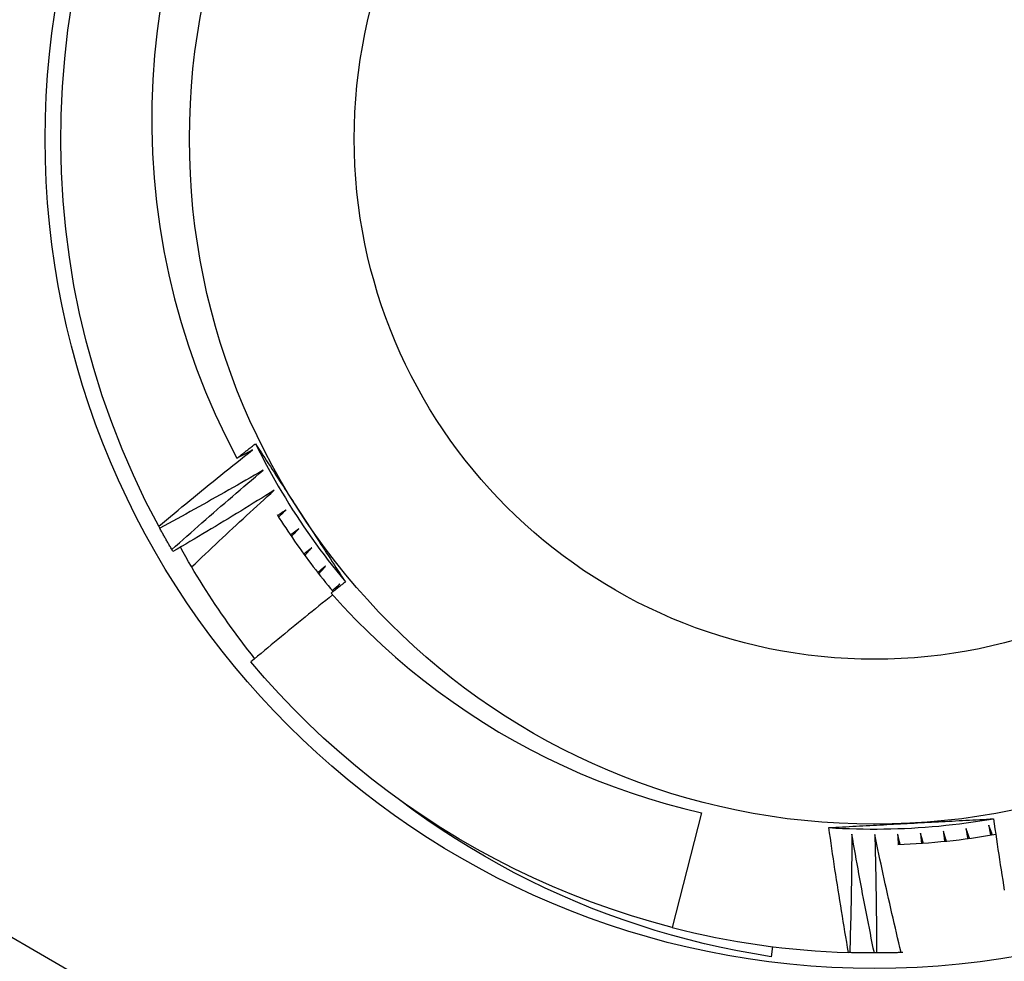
# Model space of a CAD drawing. Header units: inches. Extents: x 48.1 to 120.1, y 31.5 to 55.7.
# Tile 65 of 85: x 114.015 to 114.204, y 34.919 to 35.099. Entities that reach past the tile are written whole.
import ezdxf

# ---------------------------------------------------------------- set-up
doc = ezdxf.new("R2010")
doc.units = ezdxf.units.IN
doc.header["$MEASUREMENT"] = 0
doc.layers.add('Visible Edges(ANSI)', color=7, linetype='Continuous', lineweight=25)
doc.layers.add('Visible Tangent Edges(ANSI)', color=7, linetype='Continuous', lineweight=25)

msp = doc.modelspace()

# ---------------------------------------------------------------- linework, layer by layer
at = {"layer": 'Visible Edges(ANSI)'}
for p, q in [((114.0422523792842, 35.00165750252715), (114.0420550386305, 35.00202103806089)), ((114.0447742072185, 34.99720265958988), (114.044565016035, 34.99755950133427)), ((114.0757365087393, 34.98983960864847), (114.0766767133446, 34.99102378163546)), ((114.1457779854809, 34.94731101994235), (114.1401530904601, 34.92540349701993)), ((114.1593365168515, 34.92174406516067), (114.1590922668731, 34.91981061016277)), ((114.1740950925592, 34.92058982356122), (114.1738603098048, 34.92059715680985)), ((114.1792136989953, 34.9205182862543), (114.1788000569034, 34.92051781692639)), ((114.1842448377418, 34.92061219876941), (114.1839184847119, 34.92060116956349))]:
    msp.add_line(p, q, dxfattribs=at)
at = {"layer": 'Visible Edges(ANSI)', "flags": 128}
for points in [[(114.0420550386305, 35.00202103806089), (114.03954933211, 35.00685180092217), (114.0372141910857, 35.0117672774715), (114.0350524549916, 35.01676145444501), (114.0330667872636, 35.02182820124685), (114.0312596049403, 35.02696132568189), (114.0296331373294, 35.03215453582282), (114.0281893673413, 35.03740147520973), (114.0269300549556, 35.04269571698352), (114.0258567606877, 35.04803077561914), (114.0249707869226, 35.0534001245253), (114.0242732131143, 35.05879718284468), (114.0237649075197, 35.06421534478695), (114.023446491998, 35.06964797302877), (114.0233183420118, 35.07508841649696), (114.0233806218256, 35.08053001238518), (114.0236332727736, 35.0859660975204), (114.0240759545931, 35.09139001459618), (114.02470813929, 35.09679512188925), (114.0255290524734, 35.10217479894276)], [(114.0423674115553, 35.10128773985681), (114.0417233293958, 35.09664754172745), (114.0412366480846, 35.09199058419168), (114.0409077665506, 35.08732088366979), (114.0407370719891, 35.08264245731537), (114.0407249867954, 35.07795932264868), (114.0408718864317, 35.07327549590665), (114.0411782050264, 35.06859499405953), (114.0416443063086, 35.06392183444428), (114.0422702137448, 35.0592627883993), (114.0430539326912, 35.05463352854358), (114.0439941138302, 35.05003932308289), (114.0450895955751, 35.04548412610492), (114.0463391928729, 35.04097188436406), (114.047741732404, 35.03650655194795), (114.0492960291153, 35.03209208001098), (114.0510008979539, 35.02773242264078), (114.0528551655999, 35.02343153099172), (114.0548576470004, 35.01919335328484), (114.0570071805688, 35.01502184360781)], [(114.0570071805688, 35.01502184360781), (114.0571538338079, 35.01513784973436), (114.0573005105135, 35.01525381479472), (114.0574472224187, 35.01536974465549), (114.0575939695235, 35.01548564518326), (114.0577407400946, 35.01560150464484), (114.0578875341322, 35.01571732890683), (114.0580343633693, 35.01583311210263), (114.0581812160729, 35.01594886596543), (114.058328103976, 35.01606458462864), (114.0584750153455, 35.01618026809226), (114.0586219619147, 35.01629591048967), (114.0587689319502, 35.01641152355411), (114.0589159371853, 35.01652709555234), (114.0590629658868, 35.01664263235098), (114.0592100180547, 35.01675813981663), (114.0593571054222, 35.01687360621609), (114.0595042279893, 35.01698903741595), (114.0596513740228, 35.01710443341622), (114.0597985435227, 35.01721979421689), (114.0599457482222, 35.01733511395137), (114.0600929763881, 35.01745040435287), (114.0602402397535, 35.01756565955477), (114.0603875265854, 35.01768087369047), (114.0605348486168, 35.01779605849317)], [(114.0605348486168, 35.01779605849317), (114.0608907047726, 35.01725098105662), (114.0612465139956, 35.01670580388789), (114.0616022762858, 35.01616050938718), (114.0619580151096, 35.01561509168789), (114.0623137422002, 35.01506954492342), (114.0626694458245, 35.01452385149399), (114.0630251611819, 35.01397801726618), (114.0633809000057, 35.01343203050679), (114.0637366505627, 35.01288587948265), (114.0640924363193, 35.01233955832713), (114.0644482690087, 35.01179305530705), (114.0648041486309, 35.01124637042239), (114.0651600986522, 35.01069949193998), (114.0655161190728, 35.01015240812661), (114.0658722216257, 35.00960511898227), (114.0662284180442, 35.00905761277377), (114.0665847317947, 35.00850987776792), (114.066941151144, 35.00796190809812), (114.0672976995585, 35.00741370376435), (114.0676543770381, 35.00686524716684), (114.0680112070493, 35.00631653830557), (114.0683681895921, 35.00576755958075), (114.0687253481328, 35.00521831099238), (114.0690826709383, 35.00466878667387)], [(114.0605375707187, 35.0177975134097), (114.0611253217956, 35.01662069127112), (114.0617248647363, 35.01544981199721), (114.062336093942, 35.01428498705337), (114.0629589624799, 35.01312631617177), (114.0635933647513, 35.01197391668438), (114.0642392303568, 35.0108278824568), (114.0648964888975, 35.0096883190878), (114.0655650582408, 35.00855534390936), (114.0662448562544, 35.00742905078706), (114.0669358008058, 35.00630955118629), (114.0676378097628, 35.00519695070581), (114.0683508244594, 35.00409134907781), (114.0690747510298, 35.00299285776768), (114.0698095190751, 35.00190157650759), (114.0705550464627, 35.00081762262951), (114.0713112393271, 34.99974108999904), (114.0720780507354, 34.99867209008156), (114.0728553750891, 34.99761072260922), (114.0736431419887, 34.99655709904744), (114.0744412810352, 34.99551132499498), (114.075249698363, 34.99447350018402), (114.0760683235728, 34.99344373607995), (114.0768970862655, 34.99242213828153), (114.0777358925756, 34.99140880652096)], [(114.0420550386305, 35.00202103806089), (114.0427919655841, 35.00263900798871), (114.043529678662, 35.00325608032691), (114.0442682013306, 35.00387224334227), (114.0450075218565, 35.00448750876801), (114.0457476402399, 35.00510186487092), (114.0464885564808, 35.00571531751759), (114.0472302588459, 35.00632786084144), (114.0479727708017, 35.00693949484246), (114.0487160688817, 35.00755021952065), (114.0494601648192, 35.00816003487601), (114.0502050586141, 35.00876894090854), (114.0509507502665, 35.00937693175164), (114.0516972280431, 35.00998401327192), (114.0524445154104, 35.01059019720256), (114.0531926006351, 35.01119547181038), (114.0539414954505, 35.01179984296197), (114.0546911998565, 35.01240330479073), (114.0554416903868, 35.01300585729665), (114.0561929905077, 35.01360750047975), (114.056945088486, 35.01420823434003), (114.0576979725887, 35.01480805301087), (114.0584516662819, 35.01540696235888), (114.0592061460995, 35.01600495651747), (114.0599614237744, 35.01660202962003)], [(114.0599614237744, 35.01660202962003), (114.059838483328, 35.01653592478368), (114.0597155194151, 35.01646984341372), (114.0595925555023, 35.01640378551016), (114.059469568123, 35.016337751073), (114.0593465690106, 35.01627174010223), (114.059223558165, 35.01620574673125), (114.0591005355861, 35.01613978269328), (114.0589775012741, 35.0160738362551), (114.0588544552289, 35.01600791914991), (114.0587313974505, 35.01594201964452), (114.0586083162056, 35.01587614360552), (114.0584852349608, 35.01581029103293), (114.0583621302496, 35.01574446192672), (114.0582390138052, 35.01567865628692), (114.0581158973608, 35.01561286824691), (114.05799275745, 35.01554710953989), (114.0578696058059, 35.01548136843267), (114.0577464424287, 35.01541565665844), (114.0576232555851, 35.01534996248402), (114.0575000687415, 35.01528429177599), (114.0573768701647, 35.01521865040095), (114.0572536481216, 35.0151530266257), (114.0571304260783, 35.01508742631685), (114.0570071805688, 35.01502184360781)], [(114.0619817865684, 35.01272195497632), (114.0611667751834, 35.01224911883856), (114.0603511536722, 35.01177730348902), (114.0595349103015, 35.01130651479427), (114.0587180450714, 35.01083674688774), (114.0579005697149, 35.01036801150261), (114.057082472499, 35.00990029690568), (114.0562637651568, 35.00943361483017), (114.0554444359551, 35.00896795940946), (114.0546244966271, 35.00850332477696), (114.0538039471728, 35.00803972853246), (114.0529827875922, 35.00757715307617), (114.0521610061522, 35.00711561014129), (114.0513386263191, 35.00665509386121), (114.0505156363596, 35.00619561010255), (114.0496920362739, 35.00573715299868), (114.0488678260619, 35.00527973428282), (114.0480430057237, 35.00482333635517), (114.0472175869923, 35.00436797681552), (114.0463915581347, 35.00391364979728), (114.045564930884, 35.00346035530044), (114.0447376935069, 35.00300808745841), (114.0439098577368, 35.00255685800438), (114.0430814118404, 35.00210666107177), (114.0422523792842, 35.00165750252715)], [(114.044565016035, 34.99755950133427), (114.0452811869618, 34.9982013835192), (114.0459981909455, 34.99884239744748), (114.0467160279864, 34.99948253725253), (114.0474346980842, 35.00012180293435), (114.0481542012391, 35.00076019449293), (114.0488745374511, 35.00139771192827), (114.0495957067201, 35.00203434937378), (114.0503176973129, 35.00267010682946), (114.0510405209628, 35.0033049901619), (114.0517641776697, 35.0039389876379), (114.0524886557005, 35.00457210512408), (114.0532139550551, 35.00520434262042), (114.0539400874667, 35.00583569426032), (114.0546670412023, 35.00646616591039), (114.0553948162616, 35.00709574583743), (114.056123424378, 35.00772443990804), (114.0568528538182, 35.00835224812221), (114.0575830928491, 35.00897917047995), (114.058314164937, 35.00960519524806), (114.0590460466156, 35.01023033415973), (114.0597787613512, 35.01085458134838), (114.0605122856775, 35.01147793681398), (114.0612466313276, 35.01210039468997), (114.0619817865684, 35.01272195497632)], [(114.0641287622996, 35.00891047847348), (114.0633297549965, 35.00841107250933), (114.0625301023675, 35.00791266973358), (114.0617297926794, 35.00741527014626), (114.0609288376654, 35.00691887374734), (114.0601272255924, 35.00642348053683), (114.0593249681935, 35.00592909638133), (114.0585220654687, 35.00543572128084), (114.0577185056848, 35.00494334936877), (114.056914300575, 35.0044519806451), (114.0561094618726, 35.00396162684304), (114.0553039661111, 35.0034722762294), (114.0544978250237, 35.00298393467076), (114.0536910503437, 35.00249660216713), (114.0528836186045, 35.00201027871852), (114.0520755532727, 35.00152496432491), (114.051266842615, 35.00104066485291), (114.0504574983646, 35.00055736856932), (114.0496475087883, 35.00007508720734), (114.0488368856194, 34.99959382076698), (114.0480256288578, 34.99911355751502), (114.0472137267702, 34.99863431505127), (114.0464011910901, 34.99815608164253), (114.045588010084, 34.99767886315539), (114.0447742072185, 34.99720265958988)], [(114.0483403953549, 34.99425445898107), (114.048989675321, 34.99487366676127), (114.0496397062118, 34.99549213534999), (114.0502904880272, 34.99610986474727), (114.0509420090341, 34.99672686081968), (114.0515942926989, 34.99734311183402), (114.0522473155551, 34.99795862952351), (114.0529010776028, 34.99857340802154), (114.0535555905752, 34.9991874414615), (114.0542108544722, 34.99980073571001), (114.0548668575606, 35.00041328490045), (114.0555235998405, 35.00102508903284), (114.0561810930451, 35.00163615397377), (114.0568393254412, 35.00224646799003), (114.0574983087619, 35.00285603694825), (114.0581580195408, 35.00346486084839), (114.0588184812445, 35.00407293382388), (114.0594796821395, 35.00468025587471), (114.0601416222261, 35.00528683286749), (114.0608043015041, 35.00589265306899), (114.0614677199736, 35.00649772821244), (114.0621318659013, 35.00710204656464), (114.0627967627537, 35.00770561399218), (114.0634623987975, 35.00830842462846), (114.0641287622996, 35.00891047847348)], [(114.0664000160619, 35.00517173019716), (114.0663326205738, 35.0051263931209), (114.0662652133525, 35.00508106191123), (114.066197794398, 35.00503574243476), (114.0661303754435, 35.0049904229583), (114.066062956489, 35.00494511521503), (114.0659955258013, 35.00489981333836), (114.0659280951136, 35.0048545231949), (114.0658606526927, 35.00480923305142), (114.0657932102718, 35.00476395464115), (114.0657257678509, 35.00471868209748), (114.0656583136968, 35.004673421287), (114.0655908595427, 35.00462816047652), (114.0655233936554, 35.00458291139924), (114.0654559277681, 35.00453766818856), (114.0653884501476, 35.00449243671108), (114.0653209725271, 35.0044472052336), (114.0652534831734, 35.00440198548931), (114.0651859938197, 35.00435677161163), (114.0651185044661, 35.00431156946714), (114.0650510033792, 35.00426636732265), (114.0649835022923, 35.00422117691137), (114.0649159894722, 35.00417599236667), (114.0648484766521, 35.00413081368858), (114.0647809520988, 35.00408564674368)], [(114.0649689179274, 35.00378854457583), (114.0650284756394, 35.00384624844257), (114.0650880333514, 35.0039039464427), (114.0651476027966, 35.00396163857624), (114.0652071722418, 35.00401932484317), (114.0652667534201, 35.00407700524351), (114.0653263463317, 35.00413467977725), (114.0653859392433, 35.0041923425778), (114.0654455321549, 35.00425000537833), (114.0655051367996, 35.00430766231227), (114.0655647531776, 35.00436530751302), (114.0656243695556, 35.00442295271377), (114.0656839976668, 35.00448058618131), (114.0657436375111, 35.00453821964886), (114.0658032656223, 35.00459584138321), (114.0658629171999, 35.00465345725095), (114.0659225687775, 35.00471106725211), (114.0659822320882, 35.00476867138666), (114.066041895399, 35.00482626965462), (114.0661015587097, 35.00488386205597), (114.0661612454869, 35.00494144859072), (114.0662209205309, 35.00499902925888), (114.0662806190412, 35.00505660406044), (114.0663403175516, 35.0051141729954), (114.0664000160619, 35.00517173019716)], [(114.0690826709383, 35.00466878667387), (114.0694437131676, 35.00411356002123), (114.0698045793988, 35.00355859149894), (114.0701652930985, 35.003003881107), (114.070525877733, 35.00244941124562), (114.0708863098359, 35.00189518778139), (114.0712466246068, 35.00134119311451), (114.0716068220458, 35.000787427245), (114.071966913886, 35.00023388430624), (114.0723269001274, 34.99968055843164), (114.0726868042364, 34.99912743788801), (114.073046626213, 34.99857452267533), (114.0734063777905, 34.99802180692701), (114.0737660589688, 34.99746927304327), (114.0741256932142, 34.99691693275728), (114.0744852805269, 34.99636476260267), (114.0748448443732, 34.99581276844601), (114.0752043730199, 34.99526093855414), (114.0755638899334, 34.99470926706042), (114.0759233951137, 34.99415774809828), (114.076282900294, 34.99360638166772), (114.0766424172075, 34.99305515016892), (114.0770019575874, 34.99250405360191), (114.0773615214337, 34.99195308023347), (114.0777211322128, 34.9914022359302)], [(114.0646802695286, 35.00424549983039), (114.0650854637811, 35.00360517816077), (114.0654942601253, 35.00296715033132), (114.0659066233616, 35.00233142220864), (114.0663225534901, 35.00169802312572), (114.0667420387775, 35.00106697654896), (114.0671650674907, 35.00043828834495), (114.0675916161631, 34.9998119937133), (114.0680216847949, 34.99918810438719), (114.0684552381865, 34.99856664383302), (114.068892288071, 34.99794762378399), (114.069332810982, 34.9973310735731), (114.0697767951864, 34.99671701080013), (114.0702242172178, 34.99610544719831), (114.0706750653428, 34.99549641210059), (114.0711293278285, 34.99488991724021), (114.0715869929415, 34.99428598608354), (114.0720480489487, 34.99368463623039), (114.0725124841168, 34.99308589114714), (114.0729802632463, 34.9924897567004), (114.0734513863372, 34.99189626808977), (114.0739258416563, 34.99130543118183), (114.0744036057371, 34.99071726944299), (114.0748846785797, 34.99013180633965), (114.0753690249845, 34.98954905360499)], [(114.044565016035, 34.99755950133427), (114.0444661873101, 34.99772884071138), (114.0443675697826, 34.99789830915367), (114.0442691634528, 34.99806790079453), (114.0441709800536, 34.99823760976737), (114.0440730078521, 34.99840744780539), (114.0439752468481, 34.99857740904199), (114.0438776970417, 34.99874749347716), (114.043780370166, 34.9989177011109), (114.0436832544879, 34.99908803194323), (114.0435863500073, 34.99925848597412), (114.0434896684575, 34.999429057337), (114.0433931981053, 34.99959975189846), (114.0432969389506, 34.99977056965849), (114.0432009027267, 34.9999415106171), (114.0431050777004, 35.00011256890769), (114.0430094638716, 35.00028375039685), (114.0429140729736, 35.00045504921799), (114.0428188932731, 35.00062647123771), (114.0427239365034, 35.00079801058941), (114.0426291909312, 35.00096966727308), (114.0425346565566, 35.00114144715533), (114.0424403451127, 35.00131335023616), (114.0423462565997, 35.00148536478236), (114.0422523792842, 35.00165750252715)], [(114.0687930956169, 35.00150976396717), (114.0687272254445, 35.00146223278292), (114.0686613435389, 35.00141470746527), (114.0685954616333, 35.00136719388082), (114.0685295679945, 35.00131968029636), (114.0684636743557, 35.00127217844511), (114.0683977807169, 35.00122468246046), (114.0683318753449, 35.0011771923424), (114.0682659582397, 35.00112971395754), (114.0682000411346, 35.00108223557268), (114.0681341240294, 35.00103476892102), (114.068068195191, 35.00098731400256), (114.0680022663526, 35.00093985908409), (114.067936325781, 35.00089241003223), (114.0678703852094, 35.00084497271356), (114.0678044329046, 35.00079754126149), (114.0677384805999, 35.00075011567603), (114.0676725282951, 35.00070270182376), (114.0676065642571, 35.00065528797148), (114.0675405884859, 35.00060788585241), (114.0674746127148, 35.00056048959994), (114.0674086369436, 35.00051309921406), (114.0673426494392, 35.00046572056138), (114.0672766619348, 35.0004183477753), (114.0672106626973, 35.00037098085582)], [(114.0674082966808, 35.00008022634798), (114.0674659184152, 35.00013986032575), (114.0675235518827, 35.00019948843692), (114.0675811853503, 35.00025910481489), (114.067638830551, 35.00031872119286), (114.0676964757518, 35.00037833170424), (114.0677541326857, 35.00043793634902), (114.0678118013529, 35.00049752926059), (114.06786947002, 35.00055712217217), (114.0679271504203, 35.00061670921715), (114.0679848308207, 35.00067628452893), (114.0680425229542, 35.00073585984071), (114.0681002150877, 35.0007954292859), (114.0681579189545, 35.00085498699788), (114.0682156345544, 35.00091454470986), (114.0682733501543, 35.00097409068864), (114.0683310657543, 35.00103363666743), (114.0683888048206, 35.00109317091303), (114.0684465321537, 35.00115270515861), (114.0685042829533, 35.001212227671), (114.0685620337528, 35.00127175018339), (114.0686197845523, 35.00133126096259), (114.068677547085, 35.00139076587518), (114.068735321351, 35.00145027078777), (114.0687930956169, 35.00150976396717)], [(114.0604139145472, 34.9767371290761), (114.0597507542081, 34.97757593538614), (114.0590932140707, 34.97841955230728), (114.0584413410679, 34.9792679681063), (114.0577951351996, 34.98012115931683), (114.0571547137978, 34.98097902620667), (114.056520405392, 34.98184109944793), (114.0558922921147, 34.98270727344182), (114.0552703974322, 34.98357751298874), (114.0546547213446, 34.9844517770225), (114.0540453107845, 34.9853300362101), (114.0534421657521, 34.98621226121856), (114.0528452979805, 34.98709840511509), (114.0522547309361, 34.98798844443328), (114.0516704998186, 34.98888234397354), (114.0510925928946, 34.98978006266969), (114.0505210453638, 34.99068157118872), (114.0499558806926, 34.99158683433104), (114.0493970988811, 34.99249582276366), (114.0488447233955, 34.99340848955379), (114.0482987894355, 34.99432481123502), (114.0477592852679, 34.99524475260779), (114.0472262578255, 34.99616827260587), (114.046699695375, 34.99709534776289), (114.0461796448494, 34.99802593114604)], [(114.0713054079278, 34.99792854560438), (114.0712411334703, 34.99787887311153), (114.0711768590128, 34.99782920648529), (114.0711125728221, 34.99777954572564), (114.0710482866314, 34.99772989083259), (114.0709839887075, 34.99768024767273), (114.0709196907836, 34.99763060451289), (114.0708553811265, 34.99758097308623), (114.0707910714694, 34.99753134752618), (114.0707267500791, 34.99748173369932), (114.0706624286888, 34.99743211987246), (114.0705980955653, 34.99738251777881), (114.0705337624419, 34.99733292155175), (114.0704694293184, 34.99728333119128), (114.0704050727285, 34.99723374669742), (114.0703407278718, 34.99718416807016), (114.0702763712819, 34.9971346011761), (114.0702120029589, 34.99708503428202), (114.0701476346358, 34.99703547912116), (114.0700832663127, 34.99698592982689), (114.0700188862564, 34.99693639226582), (114.0699545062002, 34.99688685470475), (114.0698901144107, 34.99683732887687), (114.069825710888, 34.9967878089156), (114.0697613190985, 34.99673829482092)], [(114.0699684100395, 34.99645420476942), (114.0700240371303, 34.99651569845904), (114.0700796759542, 34.99657719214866), (114.0701353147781, 34.99663867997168), (114.0701909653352, 34.9967001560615), (114.0702466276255, 34.99676163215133), (114.0703022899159, 34.99682310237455), (114.0703579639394, 34.99688456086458), (114.0704136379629, 34.9969460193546), (114.0704693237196, 34.99700747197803), (114.0705250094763, 34.99706891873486), (114.0705807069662, 34.99713035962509), (114.0706364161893, 34.99719178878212), (114.0706921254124, 34.99725321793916), (114.0707478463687, 34.99731464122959), (114.0708035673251, 34.99737605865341), (114.0708593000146, 34.99743747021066), (114.0709150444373, 34.99749887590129), (114.07097078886, 34.99756026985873), (114.0710265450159, 34.99762166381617), (114.0710823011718, 34.99768305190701), (114.0711380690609, 34.99774443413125), (114.0711938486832, 34.99780581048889), (114.0712496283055, 34.99786718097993), (114.0713054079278, 34.99792854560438)], [(114.0739342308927, 34.99443195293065), (114.0738716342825, 34.99438019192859), (114.0738090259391, 34.99432843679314), (114.0737464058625, 34.99427668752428), (114.0736837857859, 34.99422494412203), (114.0736211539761, 34.99417321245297), (114.0735585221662, 34.99412148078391), (114.0734958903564, 34.99406976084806), (114.0734332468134, 34.99401804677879), (114.0733705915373, 34.99396633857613), (114.073307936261, 34.99391463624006), (114.0732452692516, 34.9938629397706), (114.0731826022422, 34.99381125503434), (114.0731199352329, 34.99375957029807), (114.0730572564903, 34.993707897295), (114.0729945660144, 34.99365623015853), (114.0729318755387, 34.99360456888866), (114.0728691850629, 34.99355291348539), (114.0728064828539, 34.99350126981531), (114.0727437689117, 34.99344962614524), (114.0726810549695, 34.99339799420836), (114.0726183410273, 34.99334636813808), (114.0725556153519, 34.9932947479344), (114.0724928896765, 34.99324313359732), (114.072430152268, 34.99319152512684)], [(114.0726464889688, 34.99291440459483), (114.0727000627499, 34.99297769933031), (114.072753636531, 34.99304098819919), (114.0728072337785, 34.99310427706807), (114.072860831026, 34.99316755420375), (114.0729144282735, 34.99323082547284), (114.0729680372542, 34.99329409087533), (114.0730216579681, 34.99335735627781), (114.0730752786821, 34.9934206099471), (114.0731289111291, 34.99348386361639), (114.0731825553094, 34.99354710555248), (114.0732361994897, 34.99361034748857), (114.07328984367, 34.99367358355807), (114.0733435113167, 34.99373680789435), (114.0733971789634, 34.99380003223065), (114.0734508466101, 34.99386325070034), (114.07350452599, 34.99392646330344), (114.0735582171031, 34.99398967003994), (114.0736119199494, 34.99405287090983), (114.0736656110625, 34.99411606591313), (114.073719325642, 34.99417925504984), (114.0737730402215, 34.99424243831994), (114.0738267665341, 34.99430561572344), (114.0738804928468, 34.99436878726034), (114.0739342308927, 34.99443195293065)], [(114.0777211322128, 34.9914022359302), (114.0776068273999, 34.99131254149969), (114.0774925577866, 34.99122282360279), (114.0773782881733, 34.99113308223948), (114.0772640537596, 34.99104331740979), (114.077149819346, 34.9909535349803), (114.0770356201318, 34.9908637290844), (114.076921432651, 34.99077389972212), (114.0768072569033, 34.99068404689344), (114.076693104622, 34.99059417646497), (114.0765789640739, 34.99050428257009), (114.0764648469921, 34.99041436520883), (114.0763507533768, 34.99032442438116), (114.0762366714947, 34.99023446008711), (114.076122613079, 34.99014447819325), (114.0760085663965, 34.990054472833), (114.0758945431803, 34.98996444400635), (114.0757805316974, 34.98987439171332), (114.0756665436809, 34.98978431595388), (114.0755525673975, 34.98969422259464), (114.0754386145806, 34.98960410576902), (114.0753246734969, 34.98951396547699), (114.0752107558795, 34.98942380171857), (114.0750968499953, 34.98933362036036), (114.0749829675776, 34.98924340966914)], [(114.0766767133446, 34.99102378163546), (114.0766158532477, 34.9909699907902), (114.0765549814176, 34.99091619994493), (114.0764940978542, 34.99086242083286), (114.0764332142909, 34.99080864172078), (114.0763723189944, 34.9907548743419), (114.0763114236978, 34.99070111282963), (114.0762505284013, 34.99064735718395), (114.0761896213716, 34.99059360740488), (114.0761287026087, 34.990539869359), (114.0760677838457, 34.99048613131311), (114.0760068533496, 34.99043239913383), (114.0759459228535, 34.99037867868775), (114.0758849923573, 34.99032496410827), (114.0758240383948, 34.99027125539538), (114.0757630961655, 34.99021755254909), (114.075702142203, 34.99016385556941), (114.0756411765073, 34.99011016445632), (114.0755802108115, 34.99005647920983), (114.0755192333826, 34.99000280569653), (114.0754582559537, 34.98994913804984), (114.0753972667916, 34.98989547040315), (114.0753362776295, 34.98984181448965), (114.0752752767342, 34.98978816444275), (114.0752142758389, 34.98973452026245)], [(114.0752769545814, 34.98891273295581), (114.0746197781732, 34.98838783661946), (114.0739631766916, 34.98786218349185), (114.07330716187, 34.98733577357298), (114.0726517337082, 34.98680860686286), (114.0719968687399, 34.98628067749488), (114.0713426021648, 34.98575199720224), (114.0706889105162, 34.98522256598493), (114.0700357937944, 34.98469237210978), (114.0693832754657, 34.98416142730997), (114.0687313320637, 34.98362973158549), (114.0680799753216, 34.98309727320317), (114.0674292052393, 34.98256406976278), (114.0667790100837, 34.98203011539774), (114.0661294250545, 34.98149541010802), (114.0654804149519, 34.98095995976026), (114.0648319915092, 34.98042375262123), (114.0641841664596, 34.97988680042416), (114.0635369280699, 34.97934910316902), (114.0628902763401, 34.97881065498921), (114.0622442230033, 34.97827145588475), (114.0615987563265, 34.97773151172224), (114.0609538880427, 34.97719082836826), (114.0603096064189, 34.97664938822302), (114.0596659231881, 34.97610720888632)], [(114.0749829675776, 34.98924340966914), (114.0773203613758, 34.98667285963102), (114.0797235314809, 34.98416271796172), (114.0821914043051, 34.98171433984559), (114.0847229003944, 34.97932905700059), (114.0873169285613, 34.97700822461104), (114.0899724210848, 34.9747531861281), (114.0926882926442, 34.97256527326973), (114.0954614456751, 34.97044736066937), (114.0982870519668, 34.96840321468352), (114.1011635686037, 34.96643387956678), (114.1040895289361, 34.96454034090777), (114.1070634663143, 34.9627235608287), (114.1100839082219, 34.96098454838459), (114.1131493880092, 34.95932426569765), (114.1162584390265, 34.9577436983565), (114.119409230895, 34.95624400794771), (114.1225968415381, 34.95482761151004), (114.1258187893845, 34.95349557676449), (114.129073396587, 34.95224853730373), (114.1323589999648, 34.95108715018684), (114.1356739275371, 34.9500120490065), (114.1390165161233, 34.94902390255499), (114.1423850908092, 34.94812334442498), (114.1457779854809, 34.94731101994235)], [(114.1401530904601, 34.92540349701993), (114.1362648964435, 34.92645567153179), (114.1324052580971, 34.92760820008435), (114.1285767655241, 34.92886030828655), (114.1247819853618, 34.93021115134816), (114.1210234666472, 34.93165982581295), (114.1173037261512, 34.9332053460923), (114.1136252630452, 34.9348467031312), (114.1099905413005, 34.93658277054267), (114.1064020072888, 34.93841239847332), (114.1028620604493, 34.94033435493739), (114.0993730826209, 34.9423473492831), (114.0959374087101, 34.94445003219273), (114.0925573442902, 34.94664099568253), (114.0892351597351, 34.94891876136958), (114.0859730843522, 34.95128180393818), (114.0827733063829, 34.95372855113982), (114.0796379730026, 34.9562573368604), (114.0765691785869, 34.95886649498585), (114.0735689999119, 34.9615542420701), (114.0706394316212, 34.96431880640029), (114.067782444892, 34.96715831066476), (114.0649999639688, 34.97007085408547), (114.06229385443, 34.9730544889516), (114.0596659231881, 34.97610720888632)], [(114.1590922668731, 34.91981061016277), (114.155880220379, 34.92033183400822), (114.1526825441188, 34.92091881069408), (114.1495002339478, 34.92157121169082), (114.1463342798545, 34.9222887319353), (114.1431856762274, 34.92307103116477), (114.1400554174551, 34.92391780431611), (114.1369444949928, 34.92482871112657), (114.1338539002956, 34.92580343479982), (114.1307846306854, 34.9268416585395), (114.1277376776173, 34.92794305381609), (114.1247140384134, 34.92910730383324), (114.1217146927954, 34.93033408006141), (114.1187406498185, 34.93162305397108), (114.1157928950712, 34.93297390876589), (114.1128724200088, 34.93438632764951), (114.109980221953, 34.93585998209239), (114.1071172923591, 34.93739455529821), (114.1042846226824, 34.93898970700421), (114.1014833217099, 34.94064506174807), (114.0987181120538, 34.94235794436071), (114.0959916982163, 34.94412655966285), (114.0933048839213, 34.94595025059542), (114.0906584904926, 34.94782830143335), (114.0880533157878, 34.94976004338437)], [(114.1701129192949, 34.94447164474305), (114.1714259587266, 34.94439224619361), (114.1727397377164, 34.94432602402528), (114.1740541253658, 34.94427295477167), (114.175368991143, 34.94423303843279), (114.1766842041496, 34.94420625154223), (114.1779996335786, 34.94419257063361), (114.1793151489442, 34.94419199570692), (114.1806306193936, 34.94420449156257), (114.1819459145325, 34.94423006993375), (114.183260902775, 34.94426869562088), (114.1845754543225, 34.94432035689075), (114.1858894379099, 34.94438504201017), (114.1872027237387, 34.94446273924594), (114.1885151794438, 34.94455342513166), (114.18982667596, 34.94465708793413), (114.1911370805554, 34.94477371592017), (114.1924462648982, 34.94490328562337), (114.1937540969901, 34.94504578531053), (114.195060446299, 34.94520120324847), (114.1963651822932, 34.94536951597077), (114.1976681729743, 34.94555072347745), (114.198969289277, 34.9457447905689), (114.2002684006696, 34.94595171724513), (114.2015653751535, 34.94617148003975)], [(114.1857552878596, 34.94530756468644), (114.1864166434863, 34.94534261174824), (114.1870776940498, 34.94537765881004), (114.1877384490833, 34.94541269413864), (114.1883989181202, 34.94544771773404), (114.1890591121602, 34.94548276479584), (114.1897190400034, 34.94551780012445), (114.1903787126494, 34.94555285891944), (114.1910381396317, 34.94558794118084), (114.1916973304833, 34.94562303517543), (114.1923562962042, 34.94565815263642), (114.1930150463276, 34.94569331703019), (114.1936735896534, 34.94572850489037), (114.1943319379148, 34.94576373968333), (114.1949900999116, 34.94579902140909), (114.1956480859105, 34.94583435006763), (114.1963059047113, 34.94586973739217), (114.1969635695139, 34.94590518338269), (114.1976210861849, 34.94594069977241), (114.1982784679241, 34.9459762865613), (114.1989357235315, 34.94601194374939), (114.1995928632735, 34.94604767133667), (114.20024989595, 34.94608349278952), (114.2009068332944, 34.94611940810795), (114.2015636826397, 34.94615540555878)], [(114.2015636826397, 34.94615540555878), (114.2017035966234, 34.94517915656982), (114.2018448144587, 34.94420310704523), (114.2019873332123, 34.943227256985), (114.2021311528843, 34.94225162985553), (114.2022762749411, 34.94127620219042), (114.2024226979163, 34.94030098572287), (114.2025704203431, 34.93932599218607), (114.2027194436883, 34.93835119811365), (114.2028697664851, 34.93737662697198), (114.2030213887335, 34.93640226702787), (114.203174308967, 34.93542813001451), (114.2033285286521, 34.93445420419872), (114.2034840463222, 34.93348050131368), (114.2036408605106, 34.93250700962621)], [(114.1701128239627, 34.94446857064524), (114.1707627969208, 34.94450420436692), (114.1714128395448, 34.94453975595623), (114.1720629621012, 34.94457521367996), (114.1727131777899, 34.94461057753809), (114.1733634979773, 34.94464587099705), (114.1740139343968, 34.94468108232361), (114.1746644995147, 34.944716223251), (114.1753152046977, 34.94475130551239), (114.1759660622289, 34.9447863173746), (114.1766170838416, 34.94482127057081), (114.1772682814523, 34.94485617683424), (114.1779196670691, 34.94489104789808), (114.1785712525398, 34.94492586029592), (114.1792230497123, 34.94496064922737), (114.1798750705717, 34.94499539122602), (114.1805273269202, 34.94503012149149), (114.1811798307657, 34.94506482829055), (114.1818325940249, 34.94509951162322), (114.1824856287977, 34.94513418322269), (114.1831389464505, 34.94516885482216), (114.1837925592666, 34.94520352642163), (114.1844464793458, 34.9452381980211), (114.185100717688, 34.94527286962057), (114.1857552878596, 34.94530756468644)], [(114.1738603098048, 34.92059715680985), (114.1736890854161, 34.92158926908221), (114.173519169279, 34.92258162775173), (114.1733505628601, 34.92357419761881), (114.1731832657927, 34.92456699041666), (114.1730172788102, 34.92556000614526), (114.1728526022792, 34.92655324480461), (114.1726892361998, 34.92754669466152), (114.1725271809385, 34.9285403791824), (114.1723664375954, 34.92953427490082), (114.1722070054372, 34.93052838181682), (114.1720488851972, 34.93152271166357), (114.171892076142, 34.93251726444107), (114.1717365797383, 34.93351202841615), (114.1715823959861, 34.93450701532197), (114.1714295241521, 34.93550221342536), (114.1712779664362, 34.93649762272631), (114.1711277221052, 34.93749325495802), (114.170978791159, 34.93848909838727), (114.1708311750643, 34.9394851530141), (114.170684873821, 34.94048141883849), (114.1705398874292, 34.94147789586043), (114.1703962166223, 34.94247457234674), (114.1702538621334, 34.94347147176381), (114.1701128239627, 34.94446857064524)], [(114.1963239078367, 34.94429274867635), (114.1963369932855, 34.94421257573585), (114.1963500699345, 34.94413240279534), (114.1963631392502, 34.94405222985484), (114.1963761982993, 34.94397205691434), (114.1963892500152, 34.94389187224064), (114.1964022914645, 34.94381169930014), (114.1964153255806, 34.94373151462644), (114.1964283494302, 34.94365132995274), (114.1964413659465, 34.94357115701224), (114.1964543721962, 34.94349097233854), (114.1964673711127, 34.94341077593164), (114.1964803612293, 34.94333059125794), (114.1964933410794, 34.94325040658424), (114.1965063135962, 34.94317021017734), (114.1965192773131, 34.94309002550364), (114.1965322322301, 34.94300982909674), (114.1965451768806, 34.94292963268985), (114.1965581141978, 34.94284943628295), (114.1965710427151, 34.94276922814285), (114.1965839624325, 34.94268903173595), (114.1965968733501, 34.94260883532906), (114.1966097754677, 34.94252862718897), (114.1966226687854, 34.94244841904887), (114.1966355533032, 34.94236821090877)], [(114.1969839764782, 34.94241509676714), (114.1969563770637, 34.94249328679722), (114.1969287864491, 34.94257148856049), (114.1969012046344, 34.94264970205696), (114.1968736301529, 34.94272790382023), (114.1968460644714, 34.94280611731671), (114.1968185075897, 34.94288433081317), (114.1967909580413, 34.94296254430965), (114.1967634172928, 34.94304076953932), (114.1967358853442, 34.94311899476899), (114.1967083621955, 34.94319721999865), (114.19668084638, 34.94327544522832), (114.1966533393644, 34.94335368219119), (114.1966258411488, 34.94343191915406), (114.1965983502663, 34.94351015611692), (114.1965708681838, 34.94358840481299), (114.1965433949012, 34.94366665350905), (114.1965159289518, 34.94374490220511), (114.196488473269, 34.94382315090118), (114.1964610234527, 34.94390141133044), (114.1964335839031, 34.94397967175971), (114.1964061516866, 34.94405793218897), (114.1963787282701, 34.94413620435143), (114.1963513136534, 34.94421446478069), (114.1963239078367, 34.94429274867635)], [(114.2006503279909, 34.94493998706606), (114.200666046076, 34.94486029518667), (114.2006817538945, 34.94478059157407), (114.2006974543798, 34.94470089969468), (114.2007131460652, 34.9446211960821), (114.2007288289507, 34.9445414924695), (114.2007445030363, 34.94446178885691), (114.200760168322, 34.94438207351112), (114.2007758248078, 34.94430236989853), (114.2007914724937, 34.94422265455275), (114.2008071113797, 34.94414293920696), (114.2008227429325, 34.94406322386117), (114.2008383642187, 34.94398350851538), (114.2008539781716, 34.94390379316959), (114.200869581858, 34.94382406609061), (114.2008851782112, 34.94374435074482), (114.2009007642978, 34.94366462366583), (114.2009163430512, 34.94358489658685), (114.2009319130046, 34.94350516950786), (114.2009474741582, 34.94342544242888), (114.2009630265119, 34.94334570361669), (114.2009785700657, 34.9432659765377), (114.2009941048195, 34.94318623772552), (114.2010096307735, 34.94310649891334), (114.2010251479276, 34.94302676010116)], [(114.2013718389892, 34.94308508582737), (114.2013416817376, 34.94316232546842), (114.2013115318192, 34.94323957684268), (114.2012813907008, 34.94331682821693), (114.2012512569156, 34.94339409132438), (114.2012211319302, 34.94347135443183), (114.2011910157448, 34.94354861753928), (114.2011609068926, 34.94362588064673), (114.2011308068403, 34.94370315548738), (114.2011007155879, 34.94378043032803), (114.2010706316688, 34.94385770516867), (114.2010405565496, 34.94393499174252), (114.2010104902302, 34.94401227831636), (114.2009804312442, 34.94408956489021), (114.2009503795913, 34.94416686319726), (114.200920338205, 34.9442441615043), (114.200890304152, 34.94432145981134), (114.2008602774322, 34.94439875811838), (114.2008302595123, 34.94447606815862), (114.2008002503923, 34.94455337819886), (114.2007702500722, 34.9446306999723), (114.2007402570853, 34.94470801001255), (114.2007102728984, 34.94478533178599), (114.2006802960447, 34.94486266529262), (114.2006503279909, 34.94493998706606)], [(114.174501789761, 34.94320633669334), (114.1744986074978, 34.94226410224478), (114.1744942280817, 34.94132184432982), (114.1744886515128, 34.94037958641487), (114.174481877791, 34.93943730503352), (114.1744739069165, 34.93849500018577), (114.1744647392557, 34.93755269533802), (114.1744543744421, 34.93661036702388), (114.1744428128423, 34.93566802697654), (114.1744300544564, 34.93472568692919), (114.1744160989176, 34.93378332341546), (114.1744009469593, 34.93284095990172), (114.1743845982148, 34.93189858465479), (114.1743670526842, 34.93095620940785), (114.174348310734, 34.93001382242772), (114.1743283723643, 34.92907143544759), (114.1743072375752, 34.92812903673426), (114.1742849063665, 34.92718663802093), (114.1742613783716, 34.9262442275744), (114.1742366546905, 34.92530182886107), (114.17421073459, 34.92435943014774), (114.1741836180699, 34.92341701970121), (114.174155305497, 34.92247462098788), (114.1741257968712, 34.92153222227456), (114.1740950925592, 34.92058982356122)], [(114.1788000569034, 34.92051781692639), (114.1786074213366, 34.92146005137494), (114.1784159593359, 34.92240256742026), (114.1782256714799, 34.92334536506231), (114.1780365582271, 34.92428843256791), (114.1778486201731, 34.92523178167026), (114.177661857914, 34.92617541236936), (114.1774762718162, 34.92711930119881), (114.1772918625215, 34.9280634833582), (114.1771086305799, 34.92900792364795), (114.1769265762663, 34.92995263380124), (114.1767457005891, 34.93089761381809), (114.1765660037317, 34.93184286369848), (114.1763874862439, 34.93278838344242), (114.1762101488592, 34.93373417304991), (114.1760339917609, 34.93468020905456), (114.1758590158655, 34.93562652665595), (114.1756852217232, 34.93657310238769), (114.1755126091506, 34.93751992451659), (114.1753411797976, 34.93846701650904), (114.1751709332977, 34.93941436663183), (114.175001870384, 34.94036197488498), (114.1748339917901, 34.94130984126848), (114.174667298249, 34.94225796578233), (114.174501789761, 34.94320633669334)], [(114.1788757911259, 34.9431359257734), (114.1789036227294, 34.94219410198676), (114.1789302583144, 34.94125221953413), (114.1789556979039, 34.94031027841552), (114.1789799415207, 34.93936827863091), (114.1790029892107, 34.93842623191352), (114.1790248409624, 34.93748412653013), (114.1790454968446, 34.93654197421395), (114.1790649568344, 34.93559977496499), (114.1790832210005, 34.93465751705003), (114.1791002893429, 34.93371521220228), (114.1791161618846, 34.93277286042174), (114.1791308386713, 34.93183044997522), (114.179144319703, 34.9308880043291), (114.1791566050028, 34.92994551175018), (114.1791676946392, 34.92900297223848), (114.1791775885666, 34.92806039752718), (114.1791862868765, 34.9271177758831), (114.179193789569, 34.92617510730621), (114.1792000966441, 34.92523240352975), (114.1792052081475, 34.92428965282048), (114.1792091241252, 34.92334686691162), (114.1792118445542, 34.92240404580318), (114.1792133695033, 34.92146118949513), (114.1792136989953, 34.9205182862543)], [(114.1839184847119, 34.92060116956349), (114.1836949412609, 34.92153655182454), (114.1834725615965, 34.92247226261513), (114.1832513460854, 34.92340827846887), (114.1830312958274, 34.92434462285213), (114.1828124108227, 34.92528127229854), (114.1825946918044, 34.9262182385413), (114.1823781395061, 34.92715552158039), (114.1821627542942, 34.92809310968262), (114.1819485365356, 34.9290310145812), (114.1817354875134, 34.92996921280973), (114.1815236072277, 34.93090773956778), (114.1813128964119, 34.93184655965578), (114.1811033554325, 34.93278568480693), (114.1808949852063, 34.93372512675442), (114.1806877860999, 34.93466486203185), (114.1804817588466, 34.93560490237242), (114.1802769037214, 34.93654523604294), (114.1800732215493, 34.9374858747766), (114.1798707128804, 34.93842680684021), (114.1796693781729, 34.93936804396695), (114.1794692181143, 34.94030957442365), (114.179270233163, 34.94125139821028), (114.1790724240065, 34.94219351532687), (114.1788757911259, 34.9431359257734)], [(114.1832497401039, 34.94320952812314), (114.1832548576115, 34.9431284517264), (114.1832599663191, 34.94304738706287), (114.1832650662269, 34.94296631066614), (114.1832701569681, 34.94288524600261), (114.183275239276, 34.94280416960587), (114.1832803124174, 34.94272309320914), (114.1832853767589, 34.94264201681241), (114.1832904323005, 34.94256094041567), (114.1832954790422, 34.94247986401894), (114.1833005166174, 34.94239878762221), (114.1833055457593, 34.94231771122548), (114.1833105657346, 34.94223663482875), (114.1833155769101, 34.94215555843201), (114.183320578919, 34.94207448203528), (114.1833255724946, 34.94199339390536), (114.1833305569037, 34.94191231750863), (114.1833355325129, 34.94183124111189), (114.1833404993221, 34.94175015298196), (114.1833454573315, 34.94166907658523), (114.183350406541, 34.9415879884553), (114.183355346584, 34.94150690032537), (114.183360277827, 34.94142581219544), (114.1833652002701, 34.94134473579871), (114.1833701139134, 34.94126364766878)], [(114.1837214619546, 34.94127594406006), (114.1837017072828, 34.94135648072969), (114.1836819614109, 34.94143701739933), (114.1836622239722, 34.94151756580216), (114.1836424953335, 34.94159811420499), (114.1836227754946, 34.94167866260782), (114.183603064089, 34.94175921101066), (114.1835833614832, 34.94183975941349), (114.1835636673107, 34.94192031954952), (114.1835439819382, 34.94200086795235), (114.1835243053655, 34.94208142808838), (114.183504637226, 34.94216198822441), (114.1834849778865, 34.94224256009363), (114.1834653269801, 34.94232312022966), (114.1834456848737, 34.94240369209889), (114.1834260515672, 34.94248426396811), (114.1834064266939, 34.94256483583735), (114.1833868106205, 34.94264541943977), (114.183367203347, 34.942725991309), (114.1833476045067, 34.94280657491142), (114.1833280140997, 34.94288715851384), (114.1833084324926, 34.94296775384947), (114.1832888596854, 34.94304833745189), (114.183269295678, 34.94312893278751), (114.1832497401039, 34.94320952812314)], [(114.1876188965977, 34.94342703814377), (114.1876266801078, 34.9433461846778), (114.1876344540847, 34.94326533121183), (114.1876422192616, 34.94318446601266), (114.187649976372, 34.94310360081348), (114.1876577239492, 34.94302274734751), (114.1876654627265, 34.94294188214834), (114.1876731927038, 34.94286101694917), (114.1876809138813, 34.94278015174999), (114.1876886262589, 34.94269928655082), (114.1876963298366, 34.94261842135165), (114.1877040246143, 34.94253755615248), (114.1877117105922, 34.94245667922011), (114.1877193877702, 34.94237581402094), (114.187727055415, 34.94229493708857), (114.1877347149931, 34.9422140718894), (114.1877423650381, 34.94213319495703), (114.1877500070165, 34.94205232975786), (114.1877576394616, 34.94197145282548), (114.1877652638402, 34.94189057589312), (114.1877728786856, 34.94180969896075), (114.1877804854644, 34.94172882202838), (114.1877880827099, 34.94164794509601), (114.1877956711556, 34.94156705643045), (114.1878032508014, 34.94148617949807)], [(114.1881540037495, 34.94151003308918), (114.1881316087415, 34.94158987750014), (114.1881092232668, 34.94166972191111), (114.1880868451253, 34.94174957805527), (114.188064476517, 34.94182942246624), (114.1880421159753, 34.9419092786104), (114.1880197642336, 34.94198913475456), (114.1879974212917, 34.94206900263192), (114.1879750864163, 34.94214885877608), (114.1879527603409, 34.94222872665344), (114.1879304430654, 34.94230859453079), (114.1879081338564, 34.94238846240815), (114.1878858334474, 34.94246834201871), (114.1878635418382, 34.94254822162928), (114.1878412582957, 34.94262810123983), (114.187818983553, 34.94270798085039), (114.1877967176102, 34.94278786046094), (114.187774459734, 34.9428677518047), (114.1877522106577, 34.94294764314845), (114.1877299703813, 34.94302753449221), (114.1877077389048, 34.94310743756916), (114.1876855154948, 34.94318732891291), (114.1876633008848, 34.94326723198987), (114.1876410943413, 34.94334713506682), (114.1876188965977, 34.94342703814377)], [(114.1919785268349, 34.94378824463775), (114.1919889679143, 34.94370768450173), (114.1919993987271, 34.9436271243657), (114.1920098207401, 34.94354656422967), (114.1920202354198, 34.94346600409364), (114.1920306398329, 34.94338544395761), (114.1920410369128, 34.94330488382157), (114.1920514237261, 34.94322431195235), (114.1920618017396, 34.94314375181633), (114.1920721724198, 34.9430631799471), (114.1920825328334, 34.94298260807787), (114.1920928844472, 34.94290203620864), (114.1921032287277, 34.94282146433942), (114.1921135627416, 34.94274089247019), (114.1921238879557, 34.94266032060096), (114.1921342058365, 34.94257974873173), (114.1921445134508, 34.94249916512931), (114.1921548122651, 34.94241859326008), (114.1921651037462, 34.94233800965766), (114.1921753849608, 34.94225742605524), (114.1921856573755, 34.94217684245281), (114.1921959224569, 34.94209625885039), (114.1922061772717, 34.94201567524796), (114.1922164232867, 34.94193509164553), (114.1922266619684, 34.94185449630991)], [(114.1925764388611, 34.94188989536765), (114.19255142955, 34.94196895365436), (114.1925264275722, 34.94204802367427), (114.1925014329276, 34.94212709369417), (114.1924764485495, 34.94220616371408), (114.1924514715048, 34.942285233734), (114.1924265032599, 34.9423643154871), (114.1924015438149, 34.94244339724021), (114.1923765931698, 34.94252247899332), (114.1923516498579, 34.94260157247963), (114.1923267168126, 34.94268066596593), (114.1923017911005, 34.94275975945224), (114.1922768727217, 34.94283885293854), (114.1922519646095, 34.94291794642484), (114.1922270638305, 34.94299705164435), (114.1922021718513, 34.94307615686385), (114.1921772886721, 34.94315526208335), (114.1921524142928, 34.94323437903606), (114.1921275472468, 34.94331349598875), (114.1921026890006, 34.94339261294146), (114.1920778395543, 34.94347172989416), (114.192052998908, 34.94355085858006), (114.1920281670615, 34.94362998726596), (114.1920033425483, 34.94370911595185), (114.1919785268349, 34.94378824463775)], [(114.1788000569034, 34.92051781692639), (114.1786039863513, 34.92051796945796), (114.1784079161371, 34.92051838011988), (114.1782118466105, 34.92051902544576), (114.1780157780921, 34.92051992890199), (114.1778197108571, 34.92052107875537), (114.1776236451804, 34.92052246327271), (114.1774275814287, 34.9205241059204), (114.1772315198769, 34.92052599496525), (114.1770354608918, 34.92052813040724), (114.17683940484, 34.92053051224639), (114.1766433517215, 34.9205331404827), (114.1764473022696, 34.92053602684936), (114.1762512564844, 34.92053914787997), (114.1760552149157, 34.92054251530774), (114.175859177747, 34.92054614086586), (114.1756631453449, 34.92055000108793), (114.1754671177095, 34.92055411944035), (114.1752710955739, 34.92055847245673), (114.175075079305, 34.92056308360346), (114.174879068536, 34.92056794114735), (114.1746830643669, 34.92057304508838), (114.1744870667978, 34.92057838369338), (114.1742910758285, 34.92058398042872), (114.1740950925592, 34.92058982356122)], [(114.1839184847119, 34.92060116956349), (114.1837225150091, 34.92059486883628), (114.1835265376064, 34.92058882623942), (114.1833305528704, 34.92058303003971), (114.1831345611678, 34.92057746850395), (114.182938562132, 34.92057216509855), (114.182742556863, 34.92056710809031), (114.1825465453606, 34.92056228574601), (114.1823505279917, 34.92055772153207), (114.1821545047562, 34.92055340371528), (114.1819584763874, 34.92054933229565), (114.181762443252, 34.92054550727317), (114.18156640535, 34.92054192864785), (114.1813703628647, 34.92053860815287), (114.1811743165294, 34.92053552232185), (114.1809782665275, 34.92053268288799), (114.180782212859, 34.92053010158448), (114.1805861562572, 34.92052775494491), (114.1803900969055, 34.92052566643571), (114.1801940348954, 34.92052381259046), (114.1799979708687, 34.92052221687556), (114.179801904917, 34.92052086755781), (114.1796058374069, 34.92051975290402), (114.1794097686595, 34.92051889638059), (114.1792136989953, 34.9205182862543)]]:
    msp.add_lwpolyline(points, dxfattribs=at)
at = {"layer": 'Visible Edges(ANSI)'}
for radius in [0.3451589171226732, 0.1584645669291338, 0.1309055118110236]:
    msp.add_circle((114.1788273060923, 35.07602962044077), radius, dxfattribs=at)
for radius, start, end in [(0.1348425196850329, 271.8980376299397, 279.8921811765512), (0.1555118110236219, 255.5999999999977, 268.1696803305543)]:
    msp.add_arc((114.1788273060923, 35.07602962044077), radius, start, end, dxfattribs=at)
at = {"layer": 'Visible Tangent Edges(ANSI)'}
msp.add_line((114.1788273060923, 34.82826907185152), (113.9642603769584, 34.95214934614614), dxfattribs=at)
for radius in [0.3308444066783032, 0.0994094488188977]:
    msp.add_circle((114.1788273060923, 35.07602962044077), radius, dxfattribs=at)

doc.saveas('drawing.dxf')
